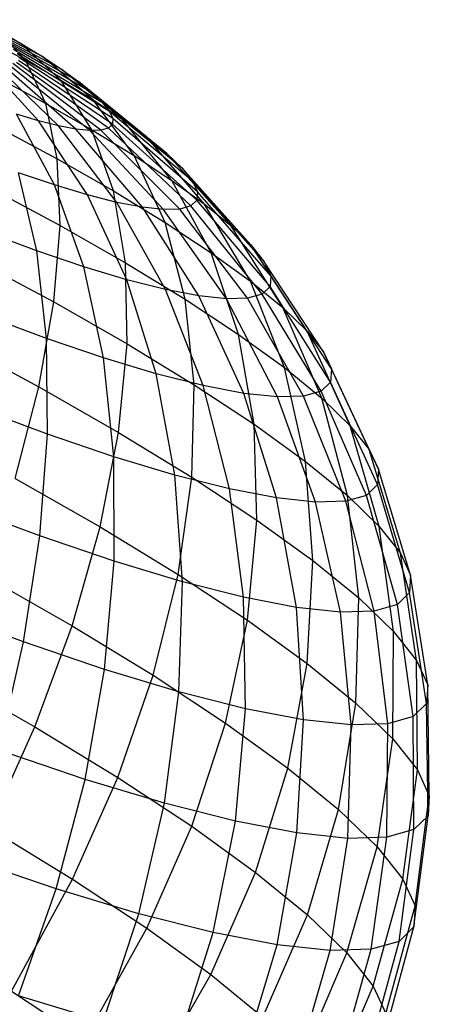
# Model space of a CAD drawing. Extents: x -18.9 to 18.9, y -18.9 to 18.9.
# Tile 32 of 52: x 10 to 11.5, y -1.9 to 1.6. Entities that reach past the tile are written whole.
import ezdxf

# ---------------------------------------------------------------- set-up
doc = ezdxf.new("R2010")
doc.units = 0
doc.header["$LTSCALE"] = 2.54
doc.layers.get('0').update_dxf_attribs({"color": 13, "linetype": 'CONTINUOUS'})

# ---------------------------------------------------------------- blocks, each defined once
blk = doc.blocks.new('SATELLITE-S-SENSOR-8011-80')
at = {"color": 0}
for p, q in [((29.2439, 1.4722, 20.9966), (29.0746, 1.5549, 20.6453)), ((29.2439, 1.4722, 20.9966), (29.0746, 1.5549, 20.6453)), ((29.3206, 1.4253, 20.9407), (29.1132, 1.5313, 20.6172)), ((29.3206, 1.4253, 20.9407), (29.1132, 1.5313, 20.6172)), ((29.3888, 1.3803, 20.8736), (29.1476, 1.5086, 20.5834)), ((29.3888, 1.3803, 20.8736), (29.1476, 1.5086, 20.5834)), ((29.1602, 1.5199, 21.0403), (29.2439, 1.4722, 20.9966)), ((29.2606, 1.4133, 21.411), (29.1602, 1.5199, 21.0403)), ((29.1602, 1.5199, 21.0403), (29.2439, 1.4722, 20.9966)), ((29.2606, 1.4133, 21.411), (29.1602, 1.5199, 21.0403)), ((29.4475, 1.3378, 20.7965), (29.1771, 1.4873, 20.5446)), ((29.4475, 1.3378, 20.7965), (29.1771, 1.4873, 20.5446)), ((29.1284, 1.4841, 21.4564), (29.2606, 1.4133, 21.411)), ((29.1284, 1.4841, 21.4564), (29.2606, 1.4133, 21.411)), ((29.4954, 1.2986, 20.7107), (29.2012, 1.4675, 20.5015)), ((29.4954, 1.2986, 20.7107), (29.2012, 1.4675, 20.5015)), ((29.2439, 1.4722, 20.9966), (29.3206, 1.4253, 20.9407)), ((29.3846, 1.3426, 21.3463), (29.2439, 1.4722, 20.9966)), ((29.2439, 1.4722, 20.9966), (29.3206, 1.4253, 20.9407)), ((29.3846, 1.3426, 21.3463), (29.2439, 1.4722, 20.9966)), ((29.3071, 1.2003, 19.7524), (29.1064, 1.4181, 20.0192)), ((29.3071, 1.2003, 19.7524), (29.1064, 1.4181, 20.0192)), ((29.5318, 1.2635, 20.6178), (29.2195, 1.4499, 20.4547)), ((29.5318, 1.2635, 20.6178), (29.2195, 1.4499, 20.4547)), ((29.5561, 1.233, 20.5195), (29.2317, 1.4345, 20.4052)), ((29.5561, 1.233, 20.5195), (29.2317, 1.4345, 20.4052)), ((29.5677, 1.2076, 20.4174), (29.2376, 1.4218, 20.3539)), ((29.5677, 1.2076, 20.4174), (29.2376, 1.4218, 20.3539)), ((29.3206, 1.4253, 20.9407), (29.3888, 1.3803, 20.8736)), ((29.4981, 1.2733, 21.2636), (29.3206, 1.4253, 20.9407)), ((29.3206, 1.4253, 20.9407), (29.3888, 1.3803, 20.8736)), ((29.4981, 1.2733, 21.2636), (29.3206, 1.4253, 20.9407)), ((29.377, 1.1826, 19.8298), (29.1416, 1.4092, 20.0582)), ((29.377, 1.1826, 19.8298), (29.1416, 1.4092, 20.0582)), ((29.4375, 1.171, 19.9158), (29.172, 1.4033, 20.1015)), ((29.4375, 1.171, 19.9158), (29.172, 1.4033, 20.1015)), ((29.4874, 1.1657, 20.0089), (29.1972, 1.4007, 20.1483)), ((29.4874, 1.1657, 20.0089), (29.1972, 1.4007, 20.1483)), ((29.526, 1.1668, 20.1074), (29.2166, 1.4012, 20.1979)), ((29.526, 1.1668, 20.1074), (29.2166, 1.4012, 20.1979)), ((29.5526, 1.1742, 20.2095), (29.23, 1.405, 20.2493)), ((29.5526, 1.1742, 20.2095), (29.23, 1.405, 20.2493)), ((29.5666, 1.1879, 20.3135), (29.237, 1.4119, 20.3016)), ((29.5666, 1.1879, 20.3135), (29.237, 1.4119, 20.3016)), ((29.2606, 1.4133, 21.411), (29.3846, 1.3426, 21.3463)), ((29.3319, 1.2612, 21.7725), (29.2606, 1.4133, 21.411)), ((29.2606, 1.4133, 21.411), (29.3846, 1.3426, 21.3463)), ((29.3319, 1.2612, 21.7725), (29.2606, 1.4133, 21.411)), ((29.159, 1.3537, 21.8319), (29.3319, 1.2612, 21.7725)), ((29.159, 1.3537, 21.8319), (29.3319, 1.2612, 21.7725)), ((29.3888, 1.3803, 20.8736), (29.4475, 1.3378, 20.7965)), ((29.5992, 1.2066, 21.1642), (29.3888, 1.3803, 20.8736)), ((29.3888, 1.3803, 20.8736), (29.4475, 1.3378, 20.7965)), ((29.5992, 1.2066, 21.1642), (29.3888, 1.3803, 20.8736)), ((29.3846, 1.3426, 21.3463), (29.4981, 1.2733, 21.2636)), ((29.4941, 1.1687, 21.6879), (29.3846, 1.3426, 21.3463)), ((29.3846, 1.3426, 21.3463), (29.4981, 1.2733, 21.2636)), ((29.4941, 1.1687, 21.6879), (29.3846, 1.3426, 21.3463)), ((29.4475, 1.3378, 20.7965), (29.4954, 1.2986, 20.7107)), ((29.6861, 1.1436, 21.05), (29.4475, 1.3378, 20.7965)), ((29.4475, 1.3378, 20.7965), (29.4954, 1.2986, 20.7107)), ((29.6861, 1.1436, 21.05), (29.4475, 1.3378, 20.7965)), ((29.4954, 1.2986, 20.7107), (29.5318, 1.2635, 20.6178)), ((29.7571, 1.0856, 20.923), (29.4954, 1.2986, 20.7107)), ((29.4954, 1.2986, 20.7107), (29.5318, 1.2635, 20.6178)), ((29.7571, 1.0856, 20.923), (29.4954, 1.2986, 20.7107)), ((29.3319, 1.2612, 21.7725), (29.4941, 1.1687, 21.6879)), ((29.3727, 1.0664, 22.1178), (29.3319, 1.2612, 21.7725)), ((29.3319, 1.2612, 21.7725), (29.4941, 1.1687, 21.6879)), ((29.3727, 1.0664, 22.1178), (29.3319, 1.2612, 21.7725)), ((29.4981, 1.2733, 21.2636), (29.5992, 1.2066, 21.1642)), ((29.6426, 1.078, 21.5797), (29.4981, 1.2733, 21.2636)), ((29.4981, 1.2733, 21.2636), (29.5992, 1.2066, 21.1642)), ((29.6426, 1.078, 21.5797), (29.4981, 1.2733, 21.2636)), ((29.5318, 1.2635, 20.6178), (29.5561, 1.233, 20.5195)), ((29.8111, 1.0336, 20.7854), (29.5318, 1.2635, 20.6178)), ((29.5318, 1.2635, 20.6178), (29.5561, 1.233, 20.5195)), ((29.8111, 1.0336, 20.7854), (29.5318, 1.2635, 20.6178)), ((29.3071, 1.2003, 19.7524), (29.229, 1.2237, 19.685)), ((29.3625, 0.9747, 19.4038), (29.229, 1.2237, 19.685)), ((29.3071, 1.2003, 19.7524), (29.229, 1.2237, 19.685)), ((29.3625, 0.9747, 19.4038), (29.229, 1.2237, 19.685)), ((29.5561, 1.233, 20.5195), (29.5677, 1.2076, 20.4174)), ((29.847, 0.9884, 20.6397), (29.5561, 1.233, 20.5195)), ((29.5561, 1.233, 20.5195), (29.5677, 1.2076, 20.4174)), ((29.847, 0.9884, 20.6397), (29.5561, 1.233, 20.5195)), ((29.1621, 1.1791, 22.1902), (29.3727, 1.0664, 22.1178)), ((29.1621, 1.1791, 22.1902), (29.3727, 1.0664, 22.1178)), ((29.377, 1.1826, 19.8298), (29.3071, 1.2003, 19.7524)), ((29.4781, 0.94, 19.5037), (29.3071, 1.2003, 19.7524)), ((29.377, 1.1826, 19.8298), (29.3071, 1.2003, 19.7524)), ((29.4781, 0.94, 19.5037), (29.3071, 1.2003, 19.7524)), ((29.4375, 1.171, 19.9158), (29.377, 1.1826, 19.8298)), ((29.5817, 0.9138, 19.6183), (29.377, 1.1826, 19.8298)), ((29.4375, 1.171, 19.9158), (29.377, 1.1826, 19.8298)), ((29.5817, 0.9138, 19.6183), (29.377, 1.1826, 19.8298)), ((29.5666, 1.1879, 20.3135), (29.5526, 1.1742, 20.2095)), ((29.5666, 1.1879, 20.3135), (29.5526, 1.1742, 20.2095)), ((29.5677, 1.2076, 20.4174), (29.5666, 1.1879, 20.3135)), ((29.5677, 1.2076, 20.4174), (29.5666, 1.1879, 20.3135)), ((29.8625, 0.9217, 20.3347), (29.5666, 1.1879, 20.3135)), ((29.8625, 0.9217, 20.3347), (29.5666, 1.1879, 20.3135)), ((29.8642, 0.9509, 20.4886), (29.5677, 1.2076, 20.4174)), ((29.8642, 0.9509, 20.4886), (29.5677, 1.2076, 20.4174)), ((29.5992, 1.2066, 21.1642), (29.6861, 1.1436, 21.05)), ((29.7748, 0.9908, 21.4497), (29.5992, 1.2066, 21.1642)), ((29.5992, 1.2066, 21.1642), (29.6861, 1.1436, 21.05)), ((29.7748, 0.9908, 21.4497), (29.5992, 1.2066, 21.1642)), ((29.4874, 1.1657, 20.0089), (29.4375, 1.171, 19.9158)), ((29.6713, 0.8966, 19.7457), (29.4375, 1.171, 19.9158)), ((29.4874, 1.1657, 20.0089), (29.4375, 1.171, 19.9158)), ((29.6713, 0.8966, 19.7457), (29.4375, 1.171, 19.9158)), ((29.526, 1.1668, 20.1074), (29.4874, 1.1657, 20.0089)), ((29.526, 1.1668, 20.1074), (29.4874, 1.1657, 20.0089)), ((29.7453, 0.8888, 19.8836), (29.4874, 1.1657, 20.0089)), ((29.7453, 0.8888, 19.8836), (29.4874, 1.1657, 20.0089)), ((29.4941, 1.1687, 21.6879), (29.6426, 1.078, 21.5797)), ((29.5702, 0.9537, 22.0148), (29.4941, 1.1687, 21.6879)), ((29.4941, 1.1687, 21.6879), (29.6426, 1.078, 21.5797)), ((29.5702, 0.9537, 22.0148), (29.4941, 1.1687, 21.6879)), ((29.5526, 1.1742, 20.2095), (29.526, 1.1668, 20.1074)), ((29.5526, 1.1742, 20.2095), (29.526, 1.1668, 20.1074)), ((29.8025, 0.8904, 20.0294), (29.526, 1.1668, 20.1074)), ((29.8025, 0.8904, 20.0294), (29.526, 1.1668, 20.1074)), ((29.8418, 0.9014, 20.1807), (29.5526, 1.1742, 20.2095)), ((29.8418, 0.9014, 20.1807), (29.5526, 1.1742, 20.2095)), ((29.6861, 1.1436, 21.05), (29.7571, 1.0856, 20.923)), ((29.8884, 0.9085, 21.3003), (29.6861, 1.1436, 21.05)), ((29.6861, 1.1436, 21.05), (29.7571, 1.0856, 20.923)), ((29.8884, 0.9085, 21.3003), (29.6861, 1.1436, 21.05)), ((29.6426, 1.078, 21.5797), (29.7748, 0.9908, 21.4497)), ((29.7511, 0.8433, 21.883), (29.6426, 1.078, 21.5797)), ((29.6426, 1.078, 21.5797), (29.7748, 0.9908, 21.4497)), ((29.7511, 0.8433, 21.883), (29.6426, 1.078, 21.5797)), ((29.7571, 1.0856, 20.923), (29.8111, 1.0336, 20.7854)), ((29.9813, 0.8326, 21.1342), (29.7571, 1.0856, 20.923)), ((29.7571, 1.0856, 20.923), (29.8111, 1.0336, 20.7854)), ((29.9813, 0.8326, 21.1342), (29.7571, 1.0856, 20.923)), ((29.3727, 1.0664, 22.1178), (29.5702, 0.9537, 22.0148)), ((29.3823, 0.8326, 22.4405), (29.3727, 1.0664, 22.1178)), ((29.3727, 1.0664, 22.1178), (29.5702, 0.9537, 22.0148)), ((29.3823, 0.8326, 22.4405), (29.3727, 1.0664, 22.1178)), ((29.3625, 0.9747, 19.4038), (29.2369, 1.0174, 19.3205)), ((29.3009, 0.7433, 19.0383), (29.2369, 1.0174, 19.3205)), ((29.3625, 0.9747, 19.4038), (29.2369, 1.0174, 19.3205)), ((29.3009, 0.7433, 19.0383), (29.2369, 1.0174, 19.3205)), ((29.8111, 1.0336, 20.7854), (29.847, 0.9884, 20.6397)), ((30.0519, 0.7645, 20.9542), (29.8111, 1.0336, 20.7854)), ((29.8111, 1.0336, 20.7854), (29.847, 0.9884, 20.6397)), ((30.0519, 0.7645, 20.9542), (29.8111, 1.0336, 20.7854)), ((29.4781, 0.94, 19.5037), (29.3625, 0.9747, 19.4038)), ((29.4652, 0.6875, 19.1472), (29.3625, 0.9747, 19.4038)), ((29.4781, 0.94, 19.5037), (29.3625, 0.9747, 19.4038)), ((29.4652, 0.6875, 19.1472), (29.3625, 0.9747, 19.4038)), ((29.7748, 0.9908, 21.4497), (29.8884, 0.9085, 21.3003)), ((29.9122, 0.737, 21.7246), (29.7748, 0.9908, 21.4497)), ((29.7748, 0.9908, 21.4497), (29.8884, 0.9085, 21.3003)), ((29.9122, 0.737, 21.7246), (29.7748, 0.9908, 21.4497)), ((29.847, 0.9884, 20.6397), (29.8642, 0.9509, 20.4886)), ((30.0988, 0.7054, 20.7637), (29.847, 0.9884, 20.6397)), ((29.847, 0.9884, 20.6397), (29.8642, 0.9509, 20.4886)), ((30.0988, 0.7054, 20.7637), (29.847, 0.9884, 20.6397)), ((29.1376, 0.9635, 22.5246), (29.3823, 0.8326, 22.4405)), ((29.1376, 0.9635, 22.5246), (29.3823, 0.8326, 22.4405)), ((29.5817, 0.9138, 19.6183), (29.4781, 0.94, 19.5037)), ((29.6164, 0.6421, 19.2778), (29.4781, 0.94, 19.5037)), ((29.5817, 0.9138, 19.6183), (29.4781, 0.94, 19.5037)), ((29.6164, 0.6421, 19.2778), (29.4781, 0.94, 19.5037)), ((29.5702, 0.9537, 22.0148), (29.7511, 0.8433, 21.883)), ((29.6117, 0.7018, 22.3209), (29.5702, 0.9537, 22.0148)), ((29.5702, 0.9537, 22.0148), (29.7511, 0.8433, 21.883)), ((29.6117, 0.7018, 22.3209), (29.5702, 0.9537, 22.0148)), ((29.8642, 0.9509, 20.4886), (29.8625, 0.9217, 20.3347)), ((29.8642, 0.9509, 20.4886), (29.8625, 0.9217, 20.3347)), ((30.1214, 0.6563, 20.566), (29.8642, 0.9509, 20.4886)), ((30.1214, 0.6563, 20.566), (29.8642, 0.9509, 20.4886)), ((29.6713, 0.8966, 19.7457), (29.5817, 0.9138, 19.6183)), ((29.7518, 0.6078, 19.4278), (29.5817, 0.9138, 19.6183)), ((29.6713, 0.8966, 19.7457), (29.5817, 0.9138, 19.6183)), ((29.7518, 0.6078, 19.4278), (29.5817, 0.9138, 19.6183)), ((29.8418, 0.9014, 20.1807), (29.8025, 0.8904, 20.0294)), ((29.8418, 0.9014, 20.1807), (29.8025, 0.8904, 20.0294)), ((29.8625, 0.9217, 20.3347), (29.8418, 0.9014, 20.1807)), ((29.8625, 0.9217, 20.3347), (29.8418, 0.9014, 20.1807)), ((30.092, 0.5917, 20.1633), (29.8418, 0.9014, 20.1807)), ((30.092, 0.5917, 20.1633), (29.8418, 0.9014, 20.1807)), ((30.1191, 0.6182, 20.3647), (29.8625, 0.9217, 20.3347)), ((30.1191, 0.6182, 20.3647), (29.8625, 0.9217, 20.3347)), ((29.8884, 0.9085, 21.3003), (29.9813, 0.8326, 21.1342)), ((30.0506, 0.6367, 21.5427), (29.8884, 0.9085, 21.3003)), ((29.8884, 0.9085, 21.3003), (29.9813, 0.8326, 21.1342)), ((30.0506, 0.6367, 21.5427), (29.8884, 0.9085, 21.3003)), ((29.7453, 0.8888, 19.8836), (29.6713, 0.8966, 19.7457)), ((29.869, 0.5854, 19.5944), (29.6713, 0.8966, 19.7457)), ((29.7453, 0.8888, 19.8836), (29.6713, 0.8966, 19.7457)), ((29.869, 0.5854, 19.5944), (29.6713, 0.8966, 19.7457)), ((29.8025, 0.8904, 20.0294), (29.7453, 0.8888, 19.8836)), ((29.8025, 0.8904, 20.0294), (29.7453, 0.8888, 19.8836)), ((29.9659, 0.5751, 19.7747), (29.7453, 0.8888, 19.8836)), ((29.9659, 0.5751, 19.7747), (29.7453, 0.8888, 19.8836)), ((30.0406, 0.5772, 19.9655), (29.8025, 0.8904, 20.0294)), ((30.0406, 0.5772, 19.9655), (29.8025, 0.8904, 20.0294)), ((29.3603, 0.5642, 22.7345), (29.3823, 0.8326, 22.4405)), ((29.3603, 0.5642, 22.7345), (29.3823, 0.8326, 22.4405)), ((29.3823, 0.8326, 22.4405), (29.6117, 0.7018, 22.3209)), ((29.3823, 0.8326, 22.4405), (29.6117, 0.7018, 22.3209)), ((29.7511, 0.8433, 21.883), (29.9122, 0.737, 21.7246)), ((29.8218, 0.5735, 22.1678), (29.7511, 0.8433, 21.883)), ((29.7511, 0.8433, 21.883), (29.9122, 0.737, 21.7246)), ((29.8218, 0.5735, 22.1678), (29.7511, 0.8433, 21.883)), ((29.9813, 0.8326, 21.1342), (30.0519, 0.7645, 20.9542)), ((30.1637, 0.5443, 21.3403), (29.9813, 0.8326, 21.1342)), ((29.9813, 0.8326, 21.1342), (30.0519, 0.7645, 20.9542)), ((30.1637, 0.5443, 21.3403), (29.9813, 0.8326, 21.1342)), ((29.3009, 0.7433, 19.0383), (29.1263, 0.8085, 18.9529)), ((29.3009, 0.7433, 19.0383), (29.1263, 0.8085, 18.9529)), ((30.0519, 0.7645, 20.9542), (30.0988, 0.7054, 20.7637)), ((30.2497, 0.4613, 21.1211), (30.0519, 0.7645, 20.9542)), ((30.0519, 0.7645, 20.9542), (30.0988, 0.7054, 20.7637)), ((30.2497, 0.4613, 21.1211), (30.0519, 0.7645, 20.9542)), ((29.4652, 0.6875, 19.1472), (29.3009, 0.7433, 19.0383)), ((29.3349, 0.4355, 18.7872), (29.3009, 0.7433, 19.0383)), ((29.4652, 0.6875, 19.1472), (29.3009, 0.7433, 19.0383)), ((29.3349, 0.4355, 18.7872), (29.3009, 0.7433, 19.0383)), ((29.9122, 0.737, 21.7246), (30.0506, 0.6367, 21.5427)), ((30.0089, 0.45, 21.9839), (29.9122, 0.737, 21.7246)), ((29.9122, 0.737, 21.7246), (30.0506, 0.6367, 21.5427)), ((30.0089, 0.45, 21.9839), (29.9122, 0.737, 21.7246)), ((29.0861, 0.7111, 22.8287), (29.3603, 0.5642, 22.7345)), ((29.0861, 0.7111, 22.8287), (29.3603, 0.5642, 22.7345)), ((29.6117, 0.7018, 22.3209), (29.8218, 0.5735, 22.1678)), ((29.6176, 0.4175, 22.6003), (29.6117, 0.7018, 22.3209)), ((29.6117, 0.7018, 22.3209), (29.8218, 0.5735, 22.1678)), ((29.6176, 0.4175, 22.6003), (29.6117, 0.7018, 22.3209)), ((30.0988, 0.7054, 20.7637), (30.1214, 0.6563, 20.566)), ((30.3069, 0.3893, 20.889), (30.0988, 0.7054, 20.7637)), ((30.0988, 0.7054, 20.7637), (30.1214, 0.6563, 20.566)), ((30.3069, 0.3893, 20.889), (30.0988, 0.7054, 20.7637)), ((29.6164, 0.6421, 19.2778), (29.4652, 0.6875, 19.1472)), ((29.5351, 0.3676, 18.9199), (29.4652, 0.6875, 19.1472)), ((29.6164, 0.6421, 19.2778), (29.4652, 0.6875, 19.1472)), ((29.5351, 0.3676, 18.9199), (29.4652, 0.6875, 19.1472)), ((29.7518, 0.6078, 19.4278), (29.6164, 0.6421, 19.2778)), ((29.7193, 0.3122, 19.079), (29.6164, 0.6421, 19.2778)), ((29.7518, 0.6078, 19.4278), (29.6164, 0.6421, 19.2778)), ((29.7193, 0.3122, 19.079), (29.6164, 0.6421, 19.2778)), ((30.0506, 0.6367, 21.5427), (30.1637, 0.5443, 21.3403)), ((30.1695, 0.3336, 21.7725), (30.0506, 0.6367, 21.5427)), ((30.0506, 0.6367, 21.5427), (30.1637, 0.5443, 21.3403)), ((30.1695, 0.3336, 21.7725), (30.0506, 0.6367, 21.5427)), ((30.1214, 0.6563, 20.566), (30.1191, 0.6182, 20.3647)), ((30.1214, 0.6563, 20.566), (30.1191, 0.6182, 20.3647)), ((30.3344, 0.3296, 20.6482), (30.1214, 0.6563, 20.566)), ((30.3344, 0.3296, 20.6482), (30.1214, 0.6563, 20.566)), ((29.869, 0.5854, 19.5944), (29.7518, 0.6078, 19.4278)), ((29.8842, 0.2705, 19.2617), (29.7518, 0.6078, 19.4278)), ((29.869, 0.5854, 19.5944), (29.7518, 0.6078, 19.4278)), ((29.8842, 0.2705, 19.2617), (29.7518, 0.6078, 19.4278)), ((30.092, 0.5917, 20.1633), (30.0406, 0.5772, 19.9655)), ((30.092, 0.5917, 20.1633), (30.0406, 0.5772, 19.9655)), ((30.1191, 0.6182, 20.3647), (30.092, 0.5917, 20.1633)), ((30.1191, 0.6182, 20.3647), (30.092, 0.5917, 20.1633)), ((30.2986, 0.2508, 20.1577), (30.092, 0.5917, 20.1633)), ((30.2986, 0.2508, 20.1577), (30.092, 0.5917, 20.1633)), ((30.3316, 0.2831, 20.403), (30.1191, 0.6182, 20.3647)), ((30.3316, 0.2831, 20.403), (30.1191, 0.6182, 20.3647)), ((29.3074, 0.2664, 22.9941), (29.3603, 0.5642, 22.7345)), ((29.3074, 0.2664, 22.9941), (29.3603, 0.5642, 22.7345)), ((29.3603, 0.5642, 22.7345), (29.6176, 0.4175, 22.6003)), ((29.3603, 0.5642, 22.7345), (29.6176, 0.4175, 22.6003)), ((29.8218, 0.5735, 22.1678), (30.0089, 0.45, 21.9839)), ((29.8531, 0.2737, 22.4286), (29.8218, 0.5735, 22.1678)), ((29.8218, 0.5735, 22.1678), (30.0089, 0.45, 21.9839)), ((29.8531, 0.2737, 22.4286), (29.8218, 0.5735, 22.1678)), ((29.9659, 0.5751, 19.7747), (29.869, 0.5854, 19.5944)), ((30.027, 0.2431, 19.4647), (29.869, 0.5854, 19.5944)), ((29.9659, 0.5751, 19.7747), (29.869, 0.5854, 19.5944)), ((30.027, 0.2431, 19.4647), (29.869, 0.5854, 19.5944)), ((30.0406, 0.5772, 19.9655), (29.9659, 0.5751, 19.7747)), ((30.0406, 0.5772, 19.9655), (29.9659, 0.5751, 19.7747)), ((30.1449, 0.2306, 19.6843), (29.9659, 0.5751, 19.7747)), ((30.1449, 0.2306, 19.6843), (29.9659, 0.5751, 19.7747)), ((30.236, 0.2332, 19.9167), (30.0406, 0.5772, 19.9655)), ((30.236, 0.2332, 19.9167), (30.0406, 0.5772, 19.9655)), ((30.1637, 0.5443, 21.3403), (30.2497, 0.4613, 21.1211)), ((30.301, 0.2262, 21.5375), (30.1637, 0.5443, 21.3403)), ((30.1637, 0.5443, 21.3403), (30.2497, 0.4613, 21.1211)), ((30.301, 0.2262, 21.5375), (30.1637, 0.5443, 21.3403)), ((29.3349, 0.4355, 18.7872), (29.1223, 0.5149, 18.6833)), ((29.3349, 0.4355, 18.7872), (29.1223, 0.5149, 18.6833)), ((30.0089, 0.45, 21.9839), (30.1695, 0.3336, 21.7725)), ((30.0629, 0.1353, 22.2225), (30.0089, 0.45, 21.9839)), ((30.0089, 0.45, 21.9839), (30.1695, 0.3336, 21.7725)), ((30.0629, 0.1353, 22.2225), (30.0089, 0.45, 21.9839)), ((30.2497, 0.4613, 21.1211), (30.3069, 0.3893, 20.889)), ((30.4008, 0.1299, 21.2829), (30.2497, 0.4613, 21.1211)), ((30.2497, 0.4613, 21.1211), (30.3069, 0.3893, 20.889)), ((30.4008, 0.1299, 21.2829), (30.2497, 0.4613, 21.1211)), ((29.0084, 0.4265, 23.0968), (29.3074, 0.2664, 22.9941)), ((29.0084, 0.4265, 23.0968), (29.3074, 0.2664, 22.9941)), ((29.5351, 0.3676, 18.9199), (29.3349, 0.4355, 18.7872)), ((29.3383, 0.0999, 18.5722), (29.3349, 0.4355, 18.7872)), ((29.5351, 0.3676, 18.9199), (29.3349, 0.4355, 18.7872)), ((29.3383, 0.0999, 18.5722), (29.3349, 0.4355, 18.7872)), ((29.5878, 0.1065, 22.8478), (29.6176, 0.4175, 22.6003)), ((29.5878, 0.1065, 22.8478), (29.6176, 0.4175, 22.6003)), ((29.6176, 0.4175, 22.6003), (29.8531, 0.2737, 22.4286)), ((29.6176, 0.4175, 22.6003), (29.8531, 0.2737, 22.4286)), ((30.3069, 0.3893, 20.889), (30.3344, 0.3296, 20.6482)), ((30.4673, 0.0462, 21.0134), (30.3069, 0.3893, 20.889)), ((30.3069, 0.3893, 20.889), (30.3344, 0.3296, 20.6482)), ((30.4673, 0.0462, 21.0134), (30.3069, 0.3893, 20.889)), ((29.7193, 0.3122, 19.079), (29.5351, 0.3676, 18.9199)), ((29.5708, 0.0209, 18.7264), (29.5351, 0.3676, 18.9199)), ((29.7193, 0.3122, 19.079), (29.5351, 0.3676, 18.9199)), ((29.5708, 0.0209, 18.7264), (29.5351, 0.3676, 18.9199)), ((29.8842, 0.2705, 19.2617), (29.7193, 0.3122, 19.079)), ((29.7848, -0.0433, 18.9112), (29.7193, 0.3122, 19.079)), ((29.8842, 0.2705, 19.2617), (29.7193, 0.3122, 19.079)), ((29.7848, -0.0433, 18.9112), (29.7193, 0.3122, 19.079)), ((30.1695, 0.3336, 21.7725), (30.301, 0.2262, 21.5375)), ((30.2431, 0.0047, 21.9855), (30.1695, 0.3336, 21.7725)), ((30.1695, 0.3336, 21.7725), (30.301, 0.2262, 21.5375)), ((30.2431, 0.0047, 21.9855), (30.1695, 0.3336, 21.7725)), ((30.3344, 0.3296, 20.6482), (30.3316, 0.2831, 20.403)), ((30.3344, 0.3296, 20.6482), (30.3316, 0.2831, 20.403)), ((30.4992, -0.0232, 20.7337), (30.3344, 0.3296, 20.6482)), ((30.4992, -0.0232, 20.7337), (30.3344, 0.3296, 20.6482)), ((30.3316, 0.2831, 20.403), (30.2986, 0.2508, 20.1577)), ((30.3316, 0.2831, 20.403), (30.2986, 0.2508, 20.1577)), ((30.4959, -0.0771, 20.4489), (30.3316, 0.2831, 20.403)), ((30.4959, -0.0771, 20.4489), (30.3316, 0.2831, 20.403)), ((29.2245, -0.0553, 23.2144), (29.3074, 0.2664, 22.9941)), ((29.2245, -0.0553, 23.2144), (29.3074, 0.2664, 22.9941)), ((29.3074, 0.2664, 22.9941), (29.5878, 0.1065, 22.8478)), ((29.3074, 0.2664, 22.9941), (29.5878, 0.1065, 22.8478)), ((29.8447, -0.0503, 22.6606), (29.8531, 0.2737, 22.4286)), ((29.8447, -0.0503, 22.6606), (29.8531, 0.2737, 22.4286)), ((29.8531, 0.2737, 22.4286), (30.0629, 0.1353, 22.2225)), ((29.8531, 0.2737, 22.4286), (30.0629, 0.1353, 22.2225)), ((30.027, 0.2431, 19.4647), (29.8842, 0.2705, 19.2617)), ((29.9764, -0.0918, 19.1233), (29.8842, 0.2705, 19.2617)), ((30.027, 0.2431, 19.4647), (29.8842, 0.2705, 19.2617)), ((29.9764, -0.0918, 19.1233), (29.8842, 0.2705, 19.2617)), ((30.1449, 0.2306, 19.6843), (30.027, 0.2431, 19.4647)), ((30.1421, -0.1236, 19.359), (30.027, 0.2431, 19.4647)), ((30.1449, 0.2306, 19.6843), (30.027, 0.2431, 19.4647)), ((30.1421, -0.1236, 19.359), (30.027, 0.2431, 19.4647)), ((30.2986, 0.2508, 20.1577), (30.236, 0.2332, 19.9167)), ((30.2986, 0.2508, 20.1577), (30.236, 0.2332, 19.9167)), ((30.4576, -0.1147, 20.1639), (30.2986, 0.2508, 20.1577)), ((30.4576, -0.1147, 20.1639), (30.2986, 0.2508, 20.1577)), ((30.236, 0.2332, 19.9167), (30.1449, 0.2306, 19.6843)), ((30.236, 0.2332, 19.9167), (30.1449, 0.2306, 19.6843)), ((30.2791, -0.1381, 19.6141), (30.1449, 0.2306, 19.6843)), ((30.2791, -0.1381, 19.6141), (30.1449, 0.2306, 19.6843)), ((30.3849, -0.1351, 19.884), (30.236, 0.2332, 19.9167)), ((30.3849, -0.1351, 19.884), (30.236, 0.2332, 19.9167)), ((30.301, 0.2262, 21.5375), (30.4008, 0.1299, 21.2829)), ((30.3904, -0.1156, 21.7219), (30.301, 0.2262, 21.5375)), ((30.301, 0.2262, 21.5375), (30.4008, 0.1299, 21.2829)), ((30.3904, -0.1156, 21.7219), (30.301, 0.2262, 21.5375)), ((29.3383, 0.0999, 18.5722), (29.0914, 0.1921, 18.4515)), ((29.3383, 0.0999, 18.5722), (29.0914, 0.1921, 18.4515)), ((29.523, -0.2255, 23.0587), (29.5878, 0.1065, 22.8478)), ((29.523, -0.2255, 23.0587), (29.5878, 0.1065, 22.8478)), ((29.5878, 0.1065, 22.8478), (29.8447, -0.0503, 22.6606)), ((29.5878, 0.1065, 22.8478), (29.8447, -0.0503, 22.6606)), ((30.0629, 0.1353, 22.2225), (30.2431, 0.0047, 21.9855)), ((30.0733, -0.2012, 22.4359), (30.0629, 0.1353, 22.2225)), ((30.0629, 0.1353, 22.2225), (30.2431, 0.0047, 21.9855)), ((30.0733, -0.2012, 22.4359), (30.0629, 0.1353, 22.2225)), ((30.4008, 0.1299, 21.2829), (30.4673, 0.0462, 21.0134)), ((30.5024, -0.2237, 21.4365), (30.4008, 0.1299, 21.2829)), ((30.4008, 0.1299, 21.2829), (30.4673, 0.0462, 21.0134)), ((30.5024, -0.2237, 21.4365), (30.4008, 0.1299, 21.2829)), ((29.3111, -0.2573, 18.3973), (29.3383, 0.0999, 18.5722)), ((29.3111, -0.2573, 18.3973), (29.3383, 0.0999, 18.5722)), ((29.5708, 0.0209, 18.7264), (29.3383, 0.0999, 18.5722)), ((29.5708, 0.0209, 18.7264), (29.3383, 0.0999, 18.5722)), ((30.4673, 0.0462, 21.0134), (30.4992, -0.0232, 20.7337)), ((30.5769, -0.3174, 21.1343), (30.4673, 0.0462, 21.0134)), ((30.4673, 0.0462, 21.0134), (30.4992, -0.0232, 20.7337)), ((30.5769, -0.3174, 21.1343), (30.4673, 0.0462, 21.0134)), ((29.7848, -0.0433, 18.9112), (29.5708, 0.0209, 18.7264)), ((29.5718, -0.3458, 18.5701), (29.5708, 0.0209, 18.7264)), ((29.7848, -0.0433, 18.9112), (29.5708, 0.0209, 18.7264)), ((29.5718, -0.3458, 18.5701), (29.5708, 0.0209, 18.7264)), ((30.2431, 0.0047, 21.9855), (30.3904, -0.1156, 21.7219)), ((30.2697, -0.3435, 22.1775), (30.2431, 0.0047, 21.9855)), ((30.2431, 0.0047, 21.9855), (30.3904, -0.1156, 21.7219)), ((30.2697, -0.3435, 22.1775), (30.2431, 0.0047, 21.9855)), ((30.4992, -0.0232, 20.7337), (30.4959, -0.0771, 20.4489)), ((30.4992, -0.0232, 20.7337), (30.4959, -0.0771, 20.4489)), ((30.6126, -0.3953, 20.8208), (30.4992, -0.0232, 20.7337)), ((30.6126, -0.3953, 20.8208), (30.4992, -0.0232, 20.7337)), ((29.2245, -0.0553, 23.2144), (29.523, -0.2255, 23.0587)), ((29.2245, -0.0553, 23.2144), (29.523, -0.2255, 23.0587)), ((29.9764, -0.0918, 19.1233), (29.7848, -0.0433, 18.9112)), ((29.8117, -0.4178, 18.7773), (29.7848, -0.0433, 18.9112)), ((29.9764, -0.0918, 19.1233), (29.7848, -0.0433, 18.9112)), ((29.8117, -0.4178, 18.7773), (29.7848, -0.0433, 18.9112)), ((29.7965, -0.3924, 22.8594), (29.8447, -0.0503, 22.6606)), ((29.7965, -0.3924, 22.8594), (29.8447, -0.0503, 22.6606)), ((29.8447, -0.0503, 22.6606), (30.0733, -0.2012, 22.4359)), ((29.8447, -0.0503, 22.6606), (30.0733, -0.2012, 22.4359)), ((30.1421, -0.1236, 19.359), (29.9764, -0.0918, 19.1233)), ((30.0265, -0.4722, 19.0152), (29.9764, -0.0918, 19.1233)), ((30.1421, -0.1236, 19.359), (29.9764, -0.0918, 19.1233)), ((30.0265, -0.4722, 19.0152), (29.9764, -0.0918, 19.1233)), ((30.4959, -0.0771, 20.4489), (30.4576, -0.1147, 20.1639)), ((30.4959, -0.0771, 20.4489), (30.4576, -0.1147, 20.1639)), ((30.609, -0.4557, 20.5014), (30.4959, -0.0771, 20.4489)), ((30.609, -0.4557, 20.5014), (30.4959, -0.0771, 20.4489)), ((30.2791, -0.1381, 19.6141), (30.1421, -0.1236, 19.359)), ((30.2123, -0.5078, 19.2795), (30.1421, -0.1236, 19.359)), ((30.2791, -0.1381, 19.6141), (30.1421, -0.1236, 19.359)), ((30.2123, -0.5078, 19.2795), (30.1421, -0.1236, 19.359)), ((30.3849, -0.1351, 19.884), (30.2791, -0.1381, 19.6141)), ((30.3849, -0.1351, 19.884), (30.2791, -0.1381, 19.6141)), ((30.3659, -0.5241, 19.5655), (30.2791, -0.1381, 19.6141)), ((30.3659, -0.5241, 19.5655), (30.2791, -0.1381, 19.6141)), ((30.4576, -0.1147, 20.1639), (30.3849, -0.1351, 19.884)), ((30.4576, -0.1147, 20.1639), (30.3849, -0.1351, 19.884)), ((30.4846, -0.5207, 19.8681), (30.3849, -0.1351, 19.884)), ((30.4846, -0.5207, 19.8681), (30.3849, -0.1351, 19.884)), ((30.3904, -0.1156, 21.7219), (30.5024, -0.2237, 21.4365)), ((30.4304, -0.4748, 21.8902), (30.3904, -0.1156, 21.7219)), ((30.3904, -0.1156, 21.7219), (30.5024, -0.2237, 21.4365)), ((30.4304, -0.4748, 21.8902), (30.3904, -0.1156, 21.7219)), ((30.5661, -0.4978, 20.182), (30.4576, -0.1147, 20.1639)), ((30.5661, -0.4978, 20.182), (30.4576, -0.1147, 20.1639)), ((29.3111, -0.2573, 18.3973), (29.0342, -0.1539, 18.262)), ((29.3111, -0.2573, 18.3973), (29.0342, -0.1539, 18.262)), ((30.0399, -0.5531, 22.6201), (30.0733, -0.2012, 22.4359)), ((30.0399, -0.5531, 22.6201), (30.0733, -0.2012, 22.4359)), ((30.0733, -0.2012, 22.4359), (30.2697, -0.3435, 22.1775)), ((30.0733, -0.2012, 22.4359), (30.2697, -0.3435, 22.1775)), ((29.4243, -0.5722, 23.2289), (29.523, -0.2255, 23.0587)), ((29.4243, -0.5722, 23.2289), (29.523, -0.2255, 23.0587)), ((29.523, -0.2255, 23.0587), (29.7965, -0.3924, 22.8594)), ((29.523, -0.2255, 23.0587), (29.7965, -0.3924, 22.8594)), ((30.5024, -0.2237, 21.4365), (30.5769, -0.3174, 21.1343)), ((30.5524, -0.5925, 21.5791), (30.5024, -0.2237, 21.4365)), ((30.5024, -0.2237, 21.4365), (30.5769, -0.3174, 21.1343)), ((30.5524, -0.5925, 21.5791), (30.5024, -0.2237, 21.4365)), ((29.2537, -0.6292, 18.2658), (29.3111, -0.2573, 18.3973)), ((29.2537, -0.6292, 18.2658), (29.3111, -0.2573, 18.3973)), ((29.5718, -0.3458, 18.5701), (29.3111, -0.2573, 18.3973)), ((29.5718, -0.3458, 18.5701), (29.3111, -0.2573, 18.3973)), ((30.249, -0.7047, 22.345), (30.2697, -0.3435, 22.1775)), ((30.249, -0.7047, 22.345), (30.2697, -0.3435, 22.1775)), ((30.2697, -0.3435, 22.1775), (30.4304, -0.4748, 21.8902)), ((30.2697, -0.3435, 22.1775), (30.4304, -0.4748, 21.8902)), ((30.5769, -0.3174, 21.1343), (30.6126, -0.3953, 20.8208)), ((30.6336, -0.6948, 21.2496), (30.5769, -0.3174, 21.1343)), ((30.5769, -0.3174, 21.1343), (30.6126, -0.3953, 20.8208)), ((30.6336, -0.6948, 21.2496), (30.5769, -0.3174, 21.1343)), ((29.5379, -0.7257, 18.4542), (29.5718, -0.3458, 18.5701)), ((29.5379, -0.7257, 18.4542), (29.5718, -0.3458, 18.5701)), ((29.8117, -0.4178, 18.7773), (29.5718, -0.3458, 18.5701)), ((29.8117, -0.4178, 18.7773), (29.5718, -0.3458, 18.5701)), ((29.113, -0.3947, 23.3913), (29.4243, -0.5722, 23.2289)), ((29.113, -0.3947, 23.3913), (29.4243, -0.5722, 23.2289)), ((29.7095, -0.7462, 23.0211), (29.7965, -0.3924, 22.8594)), ((29.7095, -0.7462, 23.0211), (29.7965, -0.3924, 22.8594)), ((29.7965, -0.3924, 22.8594), (30.0399, -0.5531, 22.6201)), ((29.7965, -0.3924, 22.8594), (30.0399, -0.5531, 22.6201)), ((30.6126, -0.3953, 20.8208), (30.609, -0.4557, 20.5014)), ((30.6126, -0.3953, 20.8208), (30.609, -0.4557, 20.5014)), ((30.6726, -0.7796, 20.9078), (30.6126, -0.3953, 20.8208)), ((30.6726, -0.7796, 20.9078), (30.6126, -0.3953, 20.8208)), ((29.7995, -0.8042, 18.6801), (29.8117, -0.4178, 18.7773)), ((29.7995, -0.8042, 18.6801), (29.8117, -0.4178, 18.7773)), ((30.0265, -0.4722, 19.0152), (29.8117, -0.4178, 18.7773)), ((30.0265, -0.4722, 19.0152), (29.8117, -0.4178, 18.7773)), ((30.2123, -0.5078, 19.2795), (30.0265, -0.4722, 19.0152)), ((30.0336, -0.8634, 18.9394), (30.0265, -0.4722, 19.0152)), ((30.2123, -0.5078, 19.2795), (30.0265, -0.4722, 19.0152)), ((30.0336, -0.8634, 18.9394), (30.0265, -0.4722, 19.0152)), ((30.4201, -0.8444, 22.0391), (30.4304, -0.4748, 21.8902)), ((30.4201, -0.8444, 22.0391), (30.4304, -0.4748, 21.8902)), ((30.4304, -0.4748, 21.8902), (30.5524, -0.5925, 21.5791)), ((30.4304, -0.4748, 21.8902), (30.5524, -0.5925, 21.5791)), ((30.609, -0.4557, 20.5014), (30.5661, -0.4978, 20.182)), ((30.609, -0.4557, 20.5014), (30.5661, -0.4978, 20.182)), ((30.6687, -0.8455, 20.5596), (30.609, -0.4557, 20.5014)), ((30.6687, -0.8455, 20.5596), (30.609, -0.4557, 20.5014)), ((29.2537, -0.6292, 18.2658), (28.9519, -0.5165, 18.1183)), ((29.2537, -0.6292, 18.2658), (28.9519, -0.5165, 18.1183)), ((30.3659, -0.5241, 19.5655), (30.2123, -0.5078, 19.2795)), ((30.2362, -0.9023, 19.2275), (30.2123, -0.5078, 19.2795)), ((30.3659, -0.5241, 19.5655), (30.2123, -0.5078, 19.2795)), ((30.2362, -0.9023, 19.2275), (30.2123, -0.5078, 19.2795)), ((30.5661, -0.4978, 20.182), (30.4846, -0.5207, 19.8681)), ((30.5661, -0.4978, 20.182), (30.4846, -0.5207, 19.8681)), ((30.6219, -0.8914, 20.2114), (30.5661, -0.4978, 20.182)), ((30.6219, -0.8914, 20.2114), (30.5661, -0.4978, 20.182)), ((30.4846, -0.5207, 19.8681), (30.3659, -0.5241, 19.5655)), ((30.4846, -0.5207, 19.8681), (30.3659, -0.5241, 19.5655)), ((30.4037, -0.92, 19.5393), (30.3659, -0.5241, 19.5655)), ((30.4037, -0.92, 19.5393), (30.3659, -0.5241, 19.5655)), ((30.533, -0.9164, 19.8692), (30.4846, -0.5207, 19.8681)), ((30.533, -0.9164, 19.8692), (30.4846, -0.5207, 19.8681)), ((29.2937, -0.9269, 23.3553), (29.4243, -0.5722, 23.2289)), ((29.2937, -0.9269, 23.3553), (29.4243, -0.5722, 23.2289)), ((29.4243, -0.5722, 23.2289), (29.7095, -0.7462, 23.0211)), ((29.4243, -0.5722, 23.2289), (29.7095, -0.7462, 23.0211)), ((29.9633, -0.9138, 22.7716), (30.0399, -0.5531, 22.6201)), ((29.9633, -0.9138, 22.7716), (30.0399, -0.5531, 22.6201)), ((30.0399, -0.5531, 22.6201), (30.249, -0.7047, 22.345)), ((30.0399, -0.5531, 22.6201), (30.249, -0.7047, 22.345)), ((30.55, -0.9698, 21.7079), (30.5524, -0.5925, 21.5791)), ((30.55, -0.9698, 21.7079), (30.5524, -0.5925, 21.5791)), ((30.5524, -0.5925, 21.5791), (30.6336, -0.6948, 21.2496)), ((30.5524, -0.5925, 21.5791), (30.6336, -0.6948, 21.2496)), ((29.1673, -1.0088, 18.1803), (29.2537, -0.6292, 18.2658)), ((29.1673, -1.0088, 18.1803), (29.2537, -0.6292, 18.2658)), ((29.5379, -0.7257, 18.4542), (29.2537, -0.6292, 18.2658)), ((29.5379, -0.7257, 18.4542), (29.2537, -0.6292, 18.2658)), ((29.4699, -1.1115, 18.3808), (29.5379, -0.7257, 18.4542)), ((29.4699, -1.1115, 18.3808), (29.5379, -0.7257, 18.4542)), ((29.7995, -0.8042, 18.6801), (29.5379, -0.7257, 18.4542)), ((29.7995, -0.8042, 18.6801), (29.5379, -0.7257, 18.4542)), ((30.1814, -1.0718, 22.4848), (30.249, -0.7047, 22.345)), ((30.1814, -1.0718, 22.4848), (30.249, -0.7047, 22.345)), ((30.249, -0.7047, 22.345), (30.4201, -0.8444, 22.0391)), ((30.249, -0.7047, 22.345), (30.4201, -0.8444, 22.0391)), ((30.6336, -0.6948, 21.2496), (30.6726, -0.7796, 20.9078)), ((30.6365, -1.0786, 21.3571), (30.6336, -0.6948, 21.2496)), ((30.6336, -0.6948, 21.2496), (30.6726, -0.7796, 20.9078)), ((30.6365, -1.0786, 21.3571), (30.6336, -0.6948, 21.2496)), ((28.9753, -0.7454, 23.5214), (29.2937, -0.9269, 23.3553)), ((28.9753, -0.7454, 23.5214), (29.2937, -0.9269, 23.3553)), ((29.5853, -1.1049, 23.1428), (29.7095, -0.7462, 23.0211)), ((29.5853, -1.1049, 23.1428), (29.7095, -0.7462, 23.0211)), ((29.7095, -0.7462, 23.0211), (29.9633, -0.9138, 22.7716)), ((29.7095, -0.7462, 23.0211), (29.9633, -0.9138, 22.7716)), ((30.6726, -0.7796, 20.9078), (30.6687, -0.8455, 20.5596)), ((30.6726, -0.7796, 20.9078), (30.6687, -0.8455, 20.5596)), ((30.678, -1.1689, 20.9931), (30.6726, -0.7796, 20.9078)), ((30.678, -1.1689, 20.9931), (30.6726, -0.7796, 20.9078)), ((29.7483, -1.1951, 18.6213), (29.7995, -0.8042, 18.6801)), ((29.7483, -1.1951, 18.6213), (29.7995, -0.8042, 18.6801)), ((30.0336, -0.8634, 18.9394), (29.7995, -0.8042, 18.6801)), ((30.0336, -0.8634, 18.9394), (29.7995, -0.8042, 18.6801)), ((29.9976, -1.2582, 18.8974), (30.0336, -0.8634, 18.9394)), ((29.9976, -1.2582, 18.8974), (30.0336, -0.8634, 18.9394)), ((30.2362, -0.9023, 19.2275), (30.0336, -0.8634, 18.9394)), ((30.2362, -0.9023, 19.2275), (30.0336, -0.8634, 18.9394)), ((30.3597, -1.2175, 22.1659), (30.4201, -0.8444, 22.0391)), ((30.3597, -1.2175, 22.1659), (30.4201, -0.8444, 22.0391)), ((30.4201, -0.8444, 22.0391), (30.55, -0.9698, 21.7079)), ((30.4201, -0.8444, 22.0391), (30.55, -0.9698, 21.7079)), ((30.6687, -0.8455, 20.5596), (30.6219, -0.8914, 20.2114)), ((30.6687, -0.8455, 20.5596), (30.6219, -0.8914, 20.2114)), ((30.6738, -1.2391, 20.6225), (30.6687, -0.8455, 20.5596)), ((30.6738, -1.2391, 20.6225), (30.6687, -0.8455, 20.5596)), ((30.6219, -0.8914, 20.2114), (30.533, -0.9164, 19.8692)), ((30.6219, -0.8914, 20.2114), (30.533, -0.9164, 19.8692)), ((30.6239, -1.288, 20.2517), (30.6219, -0.8914, 20.2114)), ((30.6239, -1.288, 20.2517), (30.6219, -0.8914, 20.2114)), ((29.1335, -1.283, 23.4355), (29.2937, -0.9269, 23.3553)), ((29.1335, -1.283, 23.4355), (29.2937, -0.9269, 23.3553)), ((29.2937, -0.9269, 23.3553), (29.5853, -1.1049, 23.1428)), ((29.2937, -0.9269, 23.3553), (29.5853, -1.1049, 23.1428)), ((29.845, -1.2763, 22.8876), (29.9633, -0.9138, 22.7716)), ((29.845, -1.2763, 22.8876), (29.9633, -0.9138, 22.7716)), ((29.9633, -0.9138, 22.7716), (30.1814, -1.0718, 22.4848)), ((29.9633, -0.9138, 22.7716), (30.1814, -1.0718, 22.4848)), ((30.2134, -1.2996, 19.2042), (30.2362, -0.9023, 19.2275)), ((30.2134, -1.2996, 19.2042), (30.2362, -0.9023, 19.2275)), ((30.4037, -0.92, 19.5393), (30.2362, -0.9023, 19.2275)), ((30.4037, -0.92, 19.5393), (30.2362, -0.9023, 19.2275)), ((30.3917, -1.3185, 19.5361), (30.4037, -0.92, 19.5393)), ((30.3917, -1.3185, 19.5361), (30.4037, -0.92, 19.5393)), ((30.533, -0.9164, 19.8692), (30.4037, -0.92, 19.5393)), ((30.533, -0.9164, 19.8692), (30.4037, -0.92, 19.5393)), ((30.5293, -1.3146, 19.8874), (30.533, -0.9164, 19.8692)), ((30.5293, -1.3146, 19.8874), (30.533, -0.9164, 19.8692)), ((30.4952, -1.3482, 21.8204), (30.55, -0.9698, 21.7079)), ((30.4952, -1.3482, 21.8204), (30.55, -0.9698, 21.7079)), ((30.55, -0.9698, 21.7079), (30.6365, -1.0786, 21.3571)), ((30.55, -0.9698, 21.7079), (30.6365, -1.0786, 21.3571)), ((29.4699, -1.1115, 18.3808), (29.1673, -1.0088, 18.1803)), ((29.4699, -1.1115, 18.3808), (29.1673, -1.0088, 18.1803)), ((29.4264, -1.4618, 23.2221), (29.5853, -1.1049, 23.1428)), ((29.4264, -1.4618, 23.2221), (29.5853, -1.1049, 23.1428)), ((29.5853, -1.1049, 23.1428), (29.845, -1.2763, 22.8876)), ((29.5853, -1.1049, 23.1428), (29.845, -1.2763, 22.8876)), ((30.068, -1.4379, 22.5942), (30.1814, -1.0718, 22.4848)), ((30.068, -1.4379, 22.5942), (30.1814, -1.0718, 22.4848)), ((30.1814, -1.0718, 22.4848), (30.3597, -1.2175, 22.1659)), ((30.1814, -1.0718, 22.4848), (30.3597, -1.2175, 22.1659)), ((30.5854, -1.4617, 21.4547), (30.6365, -1.0786, 21.3571)), ((30.5854, -1.4617, 21.4547), (30.6365, -1.0786, 21.3571)), ((30.6365, -1.0786, 21.3571), (30.678, -1.1689, 20.9931)), ((30.6365, -1.0786, 21.3571), (30.678, -1.1689, 20.9931)), ((29.369, -1.496, 18.3513), (29.4699, -1.1115, 18.3808)), ((29.369, -1.496, 18.3513), (29.4699, -1.1115, 18.3808)), ((29.7483, -1.1951, 18.6213), (29.4699, -1.1115, 18.3808)), ((29.7483, -1.1951, 18.6213), (29.4699, -1.1115, 18.3808)), ((30.6287, -1.5559, 21.0752), (30.678, -1.1689, 20.9931)), ((30.6287, -1.5559, 21.0752), (30.678, -1.1689, 20.9931)), ((30.678, -1.1689, 20.9931), (30.6738, -1.2391, 20.6225)), ((30.678, -1.1689, 20.9931), (30.6738, -1.2391, 20.6225)), ((29.6593, -1.5832, 18.6021), (29.7483, -1.1951, 18.6213)), ((29.6593, -1.5832, 18.6021), (29.7483, -1.1951, 18.6213)), ((29.9976, -1.2582, 18.8974), (29.7483, -1.1951, 18.6213)), ((29.9976, -1.2582, 18.8974), (29.7483, -1.1951, 18.6213)), ((30.2504, -1.5869, 22.268), (30.3597, -1.2175, 22.1659)), ((30.2504, -1.5869, 22.268), (30.3597, -1.2175, 22.1659)), ((30.3597, -1.2175, 22.1659), (30.4952, -1.3482, 21.8204)), ((30.3597, -1.2175, 22.1659), (30.4952, -1.3482, 21.8204)), ((30.6738, -1.2391, 20.6225), (30.6239, -1.288, 20.2517)), ((30.6738, -1.2391, 20.6225), (30.6239, -1.288, 20.2517)), ((30.6243, -1.6291, 20.6887), (30.6738, -1.2391, 20.6225)), ((30.6243, -1.6291, 20.6887), (30.6738, -1.2391, 20.6225)), ((29.6872, -1.6339, 22.9658), (29.845, -1.2763, 22.8876)), ((29.6872, -1.6339, 22.9658), (29.845, -1.2763, 22.8876)), ((29.845, -1.2763, 22.8876), (30.068, -1.4379, 22.5942)), ((29.845, -1.2763, 22.8876), (30.068, -1.4379, 22.5942)), ((29.9192, -1.649, 18.89), (29.9976, -1.2582, 18.8974)), ((29.9192, -1.649, 18.89), (29.9976, -1.2582, 18.8974)), ((30.2134, -1.2996, 19.2042), (29.9976, -1.2582, 18.8974)), ((30.2134, -1.2996, 19.2042), (29.9976, -1.2582, 18.8974)), ((29.1335, -1.283, 23.4355), (29.4264, -1.4618, 23.2221)), ((29.1335, -1.283, 23.4355), (29.4264, -1.4618, 23.2221)), ((30.1442, -1.6921, 19.2098), (30.2134, -1.2996, 19.2042)), ((30.1442, -1.6921, 19.2098), (30.2134, -1.2996, 19.2042)), ((30.3917, -1.3185, 19.5361), (30.2134, -1.2996, 19.2042)), ((30.3917, -1.3185, 19.5361), (30.2134, -1.2996, 19.2042)), ((30.6239, -1.288, 20.2517), (30.5293, -1.3146, 19.8874)), ((30.6239, -1.288, 20.2517), (30.5293, -1.3146, 19.8874)), ((30.5723, -1.68, 20.3021), (30.6239, -1.288, 20.2517)), ((30.5723, -1.68, 20.3021), (30.6239, -1.288, 20.2517)), ((30.3301, -1.7118, 19.556), (30.3917, -1.3185, 19.5361)), ((30.3301, -1.7118, 19.556), (30.3917, -1.3185, 19.5361)), ((30.5293, -1.3146, 19.8874), (30.3917, -1.3185, 19.5361)), ((30.5293, -1.3146, 19.8874), (30.3917, -1.3185, 19.5361)), ((30.4736, -1.7077, 19.9222), (30.5293, -1.3146, 19.8874)), ((30.4736, -1.7077, 19.9222), (30.5293, -1.3146, 19.8874)), ((30.389, -1.7207, 21.9146), (30.4952, -1.3482, 21.8204)), ((30.389, -1.7207, 21.9146), (30.4952, -1.3482, 21.8204)), ((30.4952, -1.3482, 21.8204), (30.5854, -1.4617, 21.4547)), ((30.4952, -1.3482, 21.8204), (30.5854, -1.4617, 21.4547)), ((29.369, -1.496, 18.3513), (29.0534, -1.3889, 18.1422)), ((29.369, -1.496, 18.3513), (29.0534, -1.3889, 18.1422)), ((29.9111, -1.7962, 22.6712), (30.068, -1.4379, 22.5942)), ((29.9111, -1.7962, 22.6712), (30.068, -1.4379, 22.5942)), ((30.068, -1.4379, 22.5942), (30.2504, -1.5869, 22.268)), ((30.068, -1.4379, 22.5942), (30.2504, -1.5869, 22.268)), ((29.2119, -1.8545, 23.2626), (29.4264, -1.4618, 23.2221)), ((29.2119, -1.8545, 23.2626), (29.4264, -1.4618, 23.2221)), ((29.4264, -1.4618, 23.2221), (29.6872, -1.6339, 22.9658)), ((29.4264, -1.4618, 23.2221), (29.6872, -1.6339, 22.9658)), ((30.4813, -1.8368, 21.5406), (30.5854, -1.4617, 21.4547)), ((30.4813, -1.8368, 21.5406), (30.5854, -1.4617, 21.4547)), ((30.5854, -1.4617, 21.4547), (30.6287, -1.5559, 21.0752)), ((30.5854, -1.4617, 21.4547), (30.6287, -1.5559, 21.0752)), ((29.237, -1.8718, 18.3663), (29.369, -1.496, 18.3513)), ((29.237, -1.8718, 18.3663), (29.369, -1.496, 18.3513)), ((29.6593, -1.5832, 18.6021), (29.369, -1.496, 18.3513)), ((29.6593, -1.5832, 18.6021), (29.369, -1.496, 18.3513)), ((29.534, -1.9611, 18.6228), (29.6593, -1.5832, 18.6021)), ((29.534, -1.9611, 18.6228), (29.6593, -1.5832, 18.6021)), ((29.9192, -1.649, 18.89), (29.6593, -1.5832, 18.6021)), ((29.9192, -1.649, 18.89), (29.6593, -1.5832, 18.6021)), ((30.0943, -1.9458, 22.3436), (30.2504, -1.5869, 22.268)), ((30.0943, -1.9458, 22.3436), (30.2504, -1.5869, 22.268)), ((30.2504, -1.5869, 22.268), (30.389, -1.7207, 21.9146)), ((30.2504, -1.5869, 22.268), (30.389, -1.7207, 21.9146)), ((30.5255, -1.9331, 21.1524), (30.6287, -1.5559, 21.0752)), ((30.5255, -1.9331, 21.1524), (30.6287, -1.5559, 21.0752)), ((30.6287, -1.5559, 21.0752), (30.6243, -1.6291, 20.6887)), ((30.6287, -1.5559, 21.0752), (30.6243, -1.6291, 20.6887)), ((29.4687, -2.0239, 23.0103), (29.6872, -1.6339, 22.9658)), ((29.4687, -2.0239, 23.0103), (29.6872, -1.6339, 22.9658)), ((29.6872, -1.6339, 22.9658), (29.9111, -1.7962, 22.6712)), ((29.6872, -1.6339, 22.9658), (29.9111, -1.7962, 22.6712)), ((29.7999, -2.0283, 18.9172), (29.9192, -1.649, 18.89)), ((29.7999, -2.0283, 18.9172), (29.9192, -1.649, 18.89)), ((30.1442, -1.6921, 19.2098), (29.9192, -1.649, 18.89)), ((30.1442, -1.6921, 19.2098), (29.9192, -1.649, 18.89)), ((30.5211, -2.008, 20.757), (30.6243, -1.6291, 20.6887)), ((30.5211, -2.008, 20.757), (30.6243, -1.6291, 20.6887)), ((30.6243, -1.6291, 20.6887), (30.5723, -1.68, 20.3021)), ((30.6243, -1.6291, 20.6887), (30.5723, -1.68, 20.3021)), ((30.03, -2.0724, 19.2444), (30.1442, -1.6921, 19.2098)), ((30.03, -2.0724, 19.2444), (30.1442, -1.6921, 19.2098)), ((30.3301, -1.7118, 19.556), (30.1442, -1.6921, 19.2098)), ((30.3301, -1.7118, 19.556), (30.1442, -1.6921, 19.2098)), ((30.4679, -2.0601, 20.3616), (30.5723, -1.68, 20.3021)), ((30.4679, -2.0601, 20.3616), (30.5723, -1.68, 20.3021)), ((30.5723, -1.68, 20.3021), (30.4736, -1.7077, 19.9222)), ((30.5723, -1.68, 20.3021), (30.4736, -1.7077, 19.9222)), ((30.2201, -2.0926, 19.5985), (30.3301, -1.7118, 19.556)), ((30.2201, -2.0926, 19.5985), (30.3301, -1.7118, 19.556)), ((30.2335, -2.0801, 21.9887), (30.389, -1.7207, 21.9146)), ((30.2335, -2.0801, 21.9887), (30.389, -1.7207, 21.9146)), ((30.4736, -1.7077, 19.9222), (30.3301, -1.7118, 19.556)), ((30.4736, -1.7077, 19.9222), (30.3301, -1.7118, 19.556)), ((30.367, -2.0884, 19.9731), (30.4736, -1.7077, 19.9222)), ((30.367, -2.0884, 19.9731), (30.4736, -1.7077, 19.9222)), ((30.389, -1.7207, 21.9146), (30.4813, -1.8368, 21.5406)), ((30.389, -1.7207, 21.9146), (30.4813, -1.8368, 21.5406)), ((29.6892, -2.1838, 22.7202), (29.9111, -1.7962, 22.6712)), ((29.6892, -2.1838, 22.7202), (29.9111, -1.7962, 22.6712)), ((29.9111, -1.7962, 22.6712), (30.0943, -1.9458, 22.3436)), ((29.9111, -1.7962, 22.6712), (30.0943, -1.9458, 22.3436)), ((29.2119, -1.8545, 23.2626), (29.4687, -2.0239, 23.0103)), ((29.2119, -1.8545, 23.2626), (29.4687, -2.0239, 23.0103)), ((30.3261, -2.1967, 21.6131), (30.4813, -1.8368, 21.5406)), ((30.3261, -2.1967, 21.6131), (30.4813, -1.8368, 21.5406)), ((30.4813, -1.8368, 21.5406), (30.5255, -1.9331, 21.1524)), ((30.4813, -1.8368, 21.5406), (30.5255, -1.9331, 21.1524)), ((29.534, -1.9611, 18.6228), (29.237, -1.8718, 18.3663)), ((29.534, -1.9611, 18.6228), (29.237, -1.8718, 18.3663))]:
    blk.add_line(p, q, dxfattribs=at)

msp = doc.modelspace()

# ---------------------------------------------------------------- block references
at = {"color": 0}
msp.add_blockref('SATELLITE-S-SENSOR-8011-80', (-19.2, 0, -7.8), dxfattribs=at)

doc.saveas('drawing.dxf')
